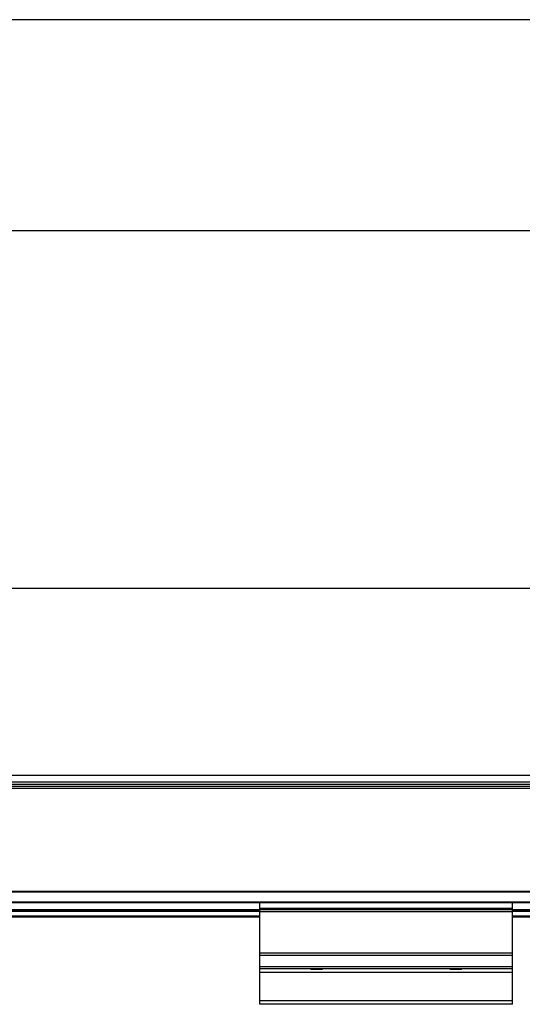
# Model space of a CAD drawing. Header units: millimetres. Extents: x -791 to 2910, y 405 to 804.
# Tile 12 of 18: x 724 to 843, y 570 to 804. Entities that reach past the tile are written whole.
import ezdxf

# ---------------------------------------------------------------- set-up
doc = ezdxf.new("R2010")
doc.units = ezdxf.units.MM

# ---------------------------------------------------------------- blocks, each defined once
blk = doc.blocks.new('Drawing View1')
at = {"color": 7, "linetype": 'Continuous', "lineweight": 25}
for p, q in [((-0.2, 28.5), (-1499.8, 28.5)), ((-1499.8, -21.5), (-0.2, -21.5))]:
    blk.add_line(p, q, dxfattribs=at)
blk = doc.blocks.new('Drawing View2')
at = {"color": 7, "linetype": 'Continuous', "lineweight": 25}
for p, q in [((1460.36, 84.26), (-39.24, 84.26)), ((1458.56, 39.84), (-37.44, 39.84)), ((1458.56, 38.28), (-37.44, 38.28)), ((1458.56, 37.76), (-37.44, 37.76)), ((1458.56, 36.76), (-37.44, 36.76)), ((1448.56, 37.26), (1110.56, 37.26)), ((1458.56, 12.34), (-37.44, 12.34)), ((1458.56, 12.2), (-37.44, 12.2)), ((1325.56, 9.82), (95.56, 9.82)), ((1325.56, 9.68), (95.56, 9.68)), ((1325.56, 9.63), (1325.56, 9.83)), ((1385.56, 9.83), (1325.56, 9.83)), ((1385.56, 9.63), (1325.56, 9.63)), ((1325.56, 8.27), (1325.56, 9.63)), ((1385.56, 9.63), (1385.56, 9.83)), ((1458.56, 9.82), (1385.56, 9.82)), ((1458.56, 9.68), (1385.56, 9.68)), ((1385.56, 8.27), (1385.56, 9.63)), ((1325.56, 7.96), (95.56, 7.96)), ((1325.56, 7.76), (95.56, 7.76)), ((1325.56, 7.56), (95.56, 7.56)), ((1385.56, 8.27), (1325.56, 8.27)), ((1325.56, 8.13), (1325.56, 8.27)), ((1385.56, 8.13), (1325.56, 8.13)), ((1325.56, 7.95), (1325.56, 8.13)), ((1385.56, 7.95), (1325.56, 7.95)), ((1325.56, 7.55), (1325.56, 7.95)), ((1385.56, 7.55), (1325.56, 7.55)), ((1325.56, -2.3), (1325.56, 7.55)), ((1385.56, 8.13), (1385.56, 8.27)), ((1385.56, 7.95), (1385.56, 8.13)), ((1458.56, 7.96), (1385.56, 7.96)), ((1385.56, 7.55), (1385.56, 7.95)), ((1458.56, 7.76), (1385.56, 7.76)), ((1458.56, 7.56), (1385.56, 7.56)), ((1385.56, -2.3), (1385.56, 7.55)), ((1325.56, 6.46), (95.56, 6.46)), ((1325.56, 6.26), (95.56, 6.26)), ((1458.56, 6.46), (1385.56, 6.46)), ((1458.56, 6.26), (1385.56, 6.26)), ((1325.56, -2.82), (1325.56, -2.3)), ((1385.56, -2.3), (1325.56, -2.3)), ((1385.56, -2.82), (1385.56, -2.3)), ((1385.56, -2.82), (1325.56, -2.82)), ((1325.56, -5.55), (1325.56, -2.82)), ((1385.56, -5.55), (1385.56, -2.82)), ((1385.56, -5.55), (1325.56, -5.55)), ((1325.56, -6.03), (1325.56, -5.55)), ((1385.56, -6.03), (1325.56, -6.03)), ((1325.56, -6.9), (1325.56, -6.03)), ((1385.56, -6.9), (1325.56, -6.9)), ((1325.56, -13.58), (1325.56, -6.9)), ((1337.63, -6.03), (1337.76, -6.17)), ((1340.36, -6.17), (1337.76, -6.17)), ((1340.36, -6.17), (1340.49, -6.03)), ((1370.63, -6.03), (1370.76, -6.17)), ((1373.36, -6.17), (1370.76, -6.17)), ((1373.36, -6.17), (1373.49, -6.03)), ((1385.56, -6.03), (1385.56, -5.55)), ((1385.56, -6.9), (1385.56, -6.03)), ((1385.56, -13.58), (1385.56, -6.9)), ((1385.56, -13.58), (1325.56, -13.58)), ((1325.56, -14.44), (1325.56, -13.58)), ((1385.56, -14.44), (1385.56, -13.58)), ((1385.56, -14.44), (1325.56, -14.44))]:
    blk.add_line(p, q, dxfattribs=at)

msp = doc.modelspace()

# ---------------------------------------------------------------- block references
at = {"color": 7, "linetype": 'Continuous', "lineweight": 25}
for name, p in [('Drawing View1', (915.96, 775.05)), ('Drawing View2', (-544.6, 584.28))]:
    msp.add_blockref(name, p, dxfattribs=at)

doc.saveas('drawing.dxf')
